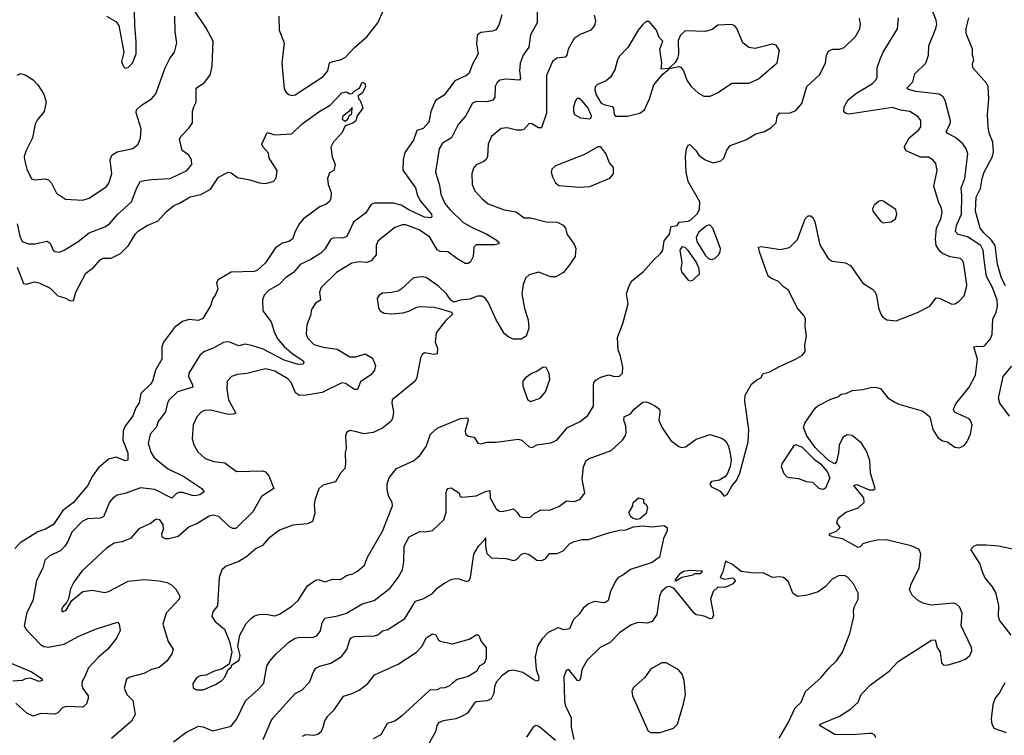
# Model space of a CAD drawing. Extents: x 2057697 to 2160550, y 827490 to 1016834.
# Tile 12 of 256: x 2074870 to 2081181, y 852022 to 856613. Entities that reach past the tile are written whole.
import ezdxf

# ---------------------------------------------------------------- set-up
doc = ezdxf.new("R2010")
doc.units = 0

msp = doc.modelspace()

# ---------------------------------------------------------------- linework, layer by layer
at = {"layer": '0CON20XD'}
for points in [[(2074852.6, 855302.6), (2074869.7, 855225), (2074885, 855191.1), (2074925, 855176.2), (2074966.7, 855175), (2075045, 855191.4), (2075065, 855180), (2075084.6, 855134.6), (2075095, 855125.8), (2075125, 855122.2), (2075155, 855134.5), (2075245, 855190), (2075315, 855245.6), (2075414.6, 855285.4), (2075445, 855304.3), (2075496.9, 855363.1), (2075587.1, 855445), (2075619.6, 855535), (2075645, 855577.1), (2075715, 855588.2), (2075835, 855593.8), (2075942, 855645), (2075972.5, 855685), (2075970.8, 855715), (2075953.2, 855743.2), (2075912, 855775), (2075894.2, 855845.8), (2075904.2, 855865.8), (2075955, 855918.8), (2075977.6, 855952.4), (2075977.1, 856025), (2075986.5, 856053.5), (2076000, 856085), (2076001.4, 856175), (2076055, 856210), (2076087.8, 856255), (2076095.5, 856275), (2076102.5, 856315), (2076110.4, 856475), (2076063.4, 856563.4), (2075987.5, 856675)], [(2074852.7, 856257.3), (2074875, 856267.4), (2074905, 856259.8), (2074957, 856227), (2074986, 856195), (2075024, 856135), (2075038.8, 856085), (2075026.9, 856025), (2074981.2, 855968.8), (2074967.7, 855942.3), (2074952, 855855), (2074910.8, 855775), (2074899.2, 855735), (2074901.4, 855715), (2074916, 855655), (2074945, 855592.5), (2074965, 855586.7), (2075035, 855592.5), (2075055, 855586.7), (2075074, 855564), (2075105, 855501.2), (2075162.6, 855462.6), (2075274.3, 855455.7), (2075315, 855468.6), (2075425, 855543.1), (2075441.9, 855565), (2075460.5, 855625), (2075448.9, 855715), (2075460.8, 855745), (2075495, 855765.6), (2075595, 855787.5), (2075628, 855815), (2075644.3, 855855.7), (2075647.9, 855912.1), (2075617.1, 856015), (2075617.5, 856035), (2075650, 856065), (2075715.4, 856104.6), (2075742.5, 856137.5), (2075802.7, 856305), (2075832.7, 856365), (2075861.1, 856405), (2075876.9, 856465), (2075865.6, 856535), (2075863.5, 856635)], [(2075425, 856636.2), (2075485, 856601.2), (2075505.8, 856575.8), (2075536.2, 856405), (2075522, 856345), (2075535, 856312.5), (2075545, 856303.3), (2075565, 856306.2), (2075592.9, 856335), (2075615.8, 856395), (2075617, 856473), (2075606.7, 856575), (2075606.4, 856665)], [(2077960, 856645), (2077941.1, 856578.9), (2077921.8, 856548.2), (2077900.3, 856539.7), (2077825, 856530.8), (2077801.2, 856515), (2077798.3, 856458.3), (2077808, 856395), (2077771.2, 856328.8), (2077750.7, 856269.3), (2077733.9, 856256.1), (2077658.5, 856221.5), (2077591.1, 856128.9), (2077535, 856094.4), (2077504.8, 856025), (2077492, 855955), (2077455, 855914.5), (2077415, 855902), (2077395, 855841.2), (2077339.1, 855760.9), (2077328.6, 855715), (2077325, 855647.5), (2077407.9, 855535), (2077420, 855485), (2077439.2, 855449.2), (2077510.4, 855365), (2077511.4, 855348.6), (2077505, 855341.4), (2077465, 855345.4), (2077363.2, 855393.2), (2077315, 855423.9), (2077265, 855436.5), (2077145, 855435.3), (2077123.1, 855426.9), (2077086.9, 855373.1), (2077008.5, 855315), (2076967.4, 855222.6), (2076945, 855214.6), (2076877.4, 855212.6), (2076865, 855205.7), (2076825, 855141.4), (2076799.4, 855115), (2076735, 855073.8), (2076668.3, 855041.7), (2076625, 854991.9), (2076575, 854959.4), (2076535, 854916.9), (2076464.7, 854875.3), (2076437.1, 854845), (2076427, 854817), (2076428.8, 854745), (2076481.1, 854675), (2076502.5, 854605), (2076525, 854564.4), (2076565, 854517.1), (2076613.6, 854475), (2076686.5, 854425), (2076691.4, 854415), (2076686.4, 854403.6), (2076655, 854401.5), (2076565, 854428.9), (2076430.5, 854500.5), (2076355, 854522.6), (2076315, 854531.2), (2076275, 854521.8), (2076215, 854544.6), (2076195, 854547.1), (2076175, 854541.5), (2076106, 854504), (2076055, 854484.4), (2076027.2, 854462.8), (2075953.3, 854345), (2075952.5, 854325), (2075975.5, 854275), (2075978.6, 854255), (2075880.8, 854225), (2075828.6, 854175), (2075817.8, 854155), (2075803.3, 854096.7), (2075757.8, 854035), (2075743.8, 853996.2), (2075705.6, 853955)], [(2078553.2, 856643.2), (2078560.6, 856605), (2078554.2, 856575), (2078531.2, 856545), (2078461.9, 856518.1), (2078425, 856492.5), (2078386.2, 856423.8), (2078376.7, 856385), (2078366.4, 856373.6), (2078313.3, 856366.7), (2078285.7, 856345), (2078247.5, 856255), (2078247, 856107), (2078246.1, 856013.9), (2078215, 855920), (2078195, 855918.8), (2078152.5, 855945), (2078135, 855948), (2078100.6, 855909.4), (2078086.4, 855903.6), (2078055, 855904.6), (2077995, 855920), (2077955.4, 855914.6), (2077895, 855863.8), (2077872.5, 855815), (2077867.8, 855735), (2077861.1, 855718.9), (2077845, 855703.1), (2077795, 855682), (2077778.3, 855661.7), (2077767.1, 855625), (2077770, 855555), (2077788, 855515), (2077833.6, 855463.6), (2077872, 855432), (2077975, 855393.1), (2078051.1, 855381.1), (2078103, 855343), (2078145, 855341.4), (2078245, 855317.5), (2078314.4, 855314.4), (2078353.8, 855295), (2078368, 855275), (2078378.8, 855235), (2078424.2, 855174.2), (2078434, 855145), (2078430, 855095), (2078387.1, 855032.9), (2078355, 854991.2), (2078305.6, 854964.4), (2078275, 854964.4), (2078195, 854994), (2078135, 854975.8), (2078112, 854955), (2078097.1, 854915), (2078088.9, 854855), (2078105, 854760), (2078128.6, 854688.6), (2078133.8, 854635), (2078117.3, 854582.7), (2078085, 854564.2), (2078034.3, 854564.3), (2078005.8, 854575.8), (2077975, 854599.2), (2077922.2, 854692.2), (2077875, 854796.9), (2077855, 854825.6), (2077835, 854838.6), (2077805, 854840.6), (2077755, 854819.4), (2077695, 854814.2), (2077652, 854802), (2077633.3, 854815), (2077606.2, 854855), (2077554.3, 854904.3), (2077475, 854958.6), (2077445, 854963.1), (2077395, 854957.5), (2077315.4, 854884.6), (2077295, 854872.2), (2077252.2, 854862.2), (2077195, 854859.2), (2077173.3, 854845), (2077161.2, 854825), (2077168.8, 854765), (2077181.2, 854745), (2077205, 854730.8), (2077255, 854725.6), (2077325, 854732.5), (2077365, 854742.5), (2077415, 854769.5), (2077435, 854773.5), (2077525, 854769.2), (2077561.2, 854761.2), (2077637.7, 854737.7), (2077643.3, 854725), (2077598.3, 854681.7), (2077539.2, 854605), (2077533.1, 854545), (2077547.5, 854505), (2077545, 854470), (2077525, 854465.8), (2077465, 854475.7), (2077448.8, 854465), (2077439.2, 854445), (2077415, 854317.5), (2077404.3, 854295), (2077256.9, 854175), (2077254.5, 854155), (2077266.5, 854095), (2077258.5, 854055), (2077248.1, 854035), (2077195, 853991.8), (2077135, 853965.4), (2077075, 853956.5), (2077029.3, 853969.3), (2076985, 853977.8), (2076964.4, 853965), (2076958.7, 853941.3), (2076962.5, 853865), (2076956.2, 853835), (2076958.8, 853765), (2076953.3, 853735), (2076926.4, 853703.6), (2076895, 853648.8), (2076812.2, 853627.8), (2076786.5, 853603.5), (2076763.4, 853536.6), (2076757.9, 853502.1), (2076760.8, 853445), (2076745.6, 853394.4), (2076715, 853378.6), (2076620, 853370), (2076535, 853339.2), (2076464.2, 853285), (2076425, 853239.2), (2076385, 853220), (2076325, 853168.6), (2076275, 853138.1), (2076192.3, 853107.7), (2076166, 853084), (2076148, 853035), (2076137.6, 852852.4), (2076107.5, 852815), (2076100.8, 852785), (2076122.9, 852752.9), (2076182.8, 852702.8), (2076214.5, 852624.5), (2076229.2, 852555), (2076211.7, 852478.3), (2076163, 852447), (2076117, 852433), (2076065, 852408), (2076025.9, 852404.1), (2076005, 852393.3), (2075978.8, 852355), (2075982.5, 852325), (2076003.9, 852313.9)], [(2078187.5, 856665), (2078186.7, 856593.3), (2078143.6, 856516.4), (2078132.4, 856437.6), (2078097.5, 856385), (2078077.1, 856335), (2078073.3, 856285), (2078080.8, 856235), (2078074.3, 856224.3), (2077985, 856231.5), (2077946.7, 856225), (2077930.2, 856209.8), (2077918.2, 856185), (2077914.5, 856115.5), (2077903.5, 856096.5), (2077865, 856086.2), (2077795, 856088.5), (2077772.2, 856077.8), (2077727.8, 855995), (2077679.8, 855940.2), (2077636.9, 855855), (2077579.7, 855820.3), (2077559.6, 855785), (2077535.6, 855635), (2077561.1, 855551.1), (2077568.8, 855495), (2077595, 855434.4), (2077626.4, 855395), (2077710, 855315), (2077765, 855282.5), (2077865, 855237.9), (2077925, 855201.1), (2077940.6, 855185), (2077940, 855175), (2077915, 855168.7), (2077795, 855167.9), (2077780.6, 855155), (2077776, 855095), (2077759.7, 855060.3), (2077745, 855050), (2077725, 855048.9), (2077671, 855081), (2077615, 855124.4), (2077565, 855126.2), (2077546.5, 855136.5), (2077497.7, 855217.7), (2077430.6, 855265), (2077345, 855297.1), (2077323.3, 855296.7), (2077275, 855280), (2077165, 855192.9), (2077153.8, 855165), (2077153.8, 855105), (2077123.1, 855066.9), (2077095.3, 855054.7), (2077045, 855060.4), (2076998.2, 855051.8), (2076899.5, 854990.5), (2076802.9, 854895), (2076790.6, 854865), (2076797.1, 854815), (2076765.4, 854794.6), (2076741.1, 854755), (2076734.5, 854715), (2076711.1, 854655), (2076705.6, 854595), (2076715, 854572.5), (2076755, 854530), (2076815, 854513.3), (2076905, 854498.6), (2076985, 854450.6), (2077025, 854451.4), (2077085, 854470), (2077130.9, 854440.9), (2077150, 854395), (2077143.1, 854365), (2077121.1, 854335), (2077055, 854289.5), (2077035, 854240), (2077015, 854240), (2076958.5, 854278.5), (2076935, 854283.8), (2076807.5, 854222.5), (2076705, 854203.9), (2076662.7, 854202.7), (2076638.6, 854218.6), (2076610.5, 854285), (2076589.3, 854309.3), (2076505, 854358.5), (2076445, 854374.4), (2076325, 854344.3), (2076265, 854338.1), (2076226.6, 854323.4), (2076199.2, 854295), (2076198.1, 854245)], [(2076531.4, 856635), (2076532.2, 856545), (2076563.9, 856463.9), (2076550.6, 856335), (2076565, 856170), (2076580, 856145), (2076595, 856133.3), (2076615, 856126.2), (2076635, 856131.4), (2076815, 856248.1), (2076845.2, 856284.8), (2076855, 856336), (2076874.5, 856345.5), (2076925.3, 856354.7), (2076957.4, 856372.6), (2077015.8, 856434.2), (2077095, 856503.8), (2077165, 856592.5), (2077200.9, 856675)], [(2080675, 854091.2), (2080703.3, 854065), (2080722.9, 853985), (2080755, 853934), (2080785, 853910.8), (2080816.7, 853905), (2080865, 853870), (2080895, 853866.2), (2080925.6, 853884.4), (2080943.4, 853906.6), (2080965.6, 853955), (2080974.3, 854014.3), (2080965, 854041.2), (2080955, 854052), (2080862.5, 854095), (2080856.2, 854115), (2080871.1, 854148.9), (2080957.1, 854255), (2080996.4, 854333.6), (2081008.9, 854435), (2080985.9, 854514.1), (2081005, 854519.4), (2081042.9, 854517.1), (2081056.6, 854523.4), (2081092.5, 854565), (2081102.5, 854595), (2081107.1, 854695), (2081128.5, 854735), (2081136.8, 854775), (2081136, 854815), (2081106.5, 854895), (2081067, 854965), (2081052.8, 855072.8), (2081045.2, 855135), (2081031.1, 855165), (2080945, 855221.2), (2080885, 855235.4), (2080868.9, 855255), (2080875, 855292), (2080907.5, 855365), (2080909.5, 855485), (2080903.8, 855535), (2080927.9, 855595), (2080947.3, 855755), (2080937.5, 855785), (2080915, 855817.8), (2080867.7, 855857.8), (2080815.7, 855885), (2080808.1, 855895), (2080834.4, 855945), (2080836.9, 855965), (2080802.9, 856095), (2080788.9, 856118.9), (2080764, 856135), (2080615, 856153.3), (2080567.5, 856165), (2080556.2, 856175), (2080595.7, 856215), (2080608.6, 856265), (2080677.8, 856335), (2080694.5, 856385), (2080697.3, 856445), (2080743, 856557), (2080748.5, 856585), (2080745, 856610), (2080719.5, 856675)], [(2075855, 851980), (2075935, 852041.1), (2076015, 852080.6), (2076045, 852076.2), (2076105, 852050.8), (2076225, 852081.4), (2076261.1, 852128.9), (2076316.2, 852243.8), (2076401.2, 852318.8), (2076435, 852358), (2076454.2, 852465), (2076472.1, 852497.9), (2076513.8, 852546.2), (2076595, 852619.6), (2076635, 852644.6), (2076665, 852651.9), (2076745, 852650), (2076775, 852660.8), (2076797.8, 852692.2), (2076809.5, 852745), (2076825, 852774.2), (2076909.1, 852789.1), (2076965, 852806.5), (2077065, 852866.5), (2077142.7, 852887.3), (2077243.7, 852966.3), (2077295.8, 853035), (2077322.5, 853085), (2077331.9, 853135), (2077333.5, 853235), (2077366.2, 853295), (2077435, 853330), (2077465, 853328), (2077515, 853336.2), (2077587.5, 853405), (2077604.4, 853455), (2077604.3, 853575.7), (2077606.7, 853595), (2077615, 853606), (2077635, 853609.2), (2077669.7, 853589.7), (2077686.2, 853575), (2077694, 853554), (2077705, 853550), (2077795, 853558.1), (2077855, 853586.7), (2077883.9, 853593.9), (2077885.8, 853545), (2077925, 853474.3), (2077945, 853461.4), (2077965, 853458.6), (2078035, 853476.2), (2078060.5, 853450.4), (2078072.5, 853427.5), (2078095, 853418.8), (2078145, 853422.9), (2078171.5, 853448.5), (2078211.7, 853468.3), (2078265, 853467.8), (2078325, 853490), (2078375, 853526), (2078425, 853521.9), (2078460, 853535), (2078493.3, 853575), (2078474.3, 853665), (2078484, 853745), (2078500, 853785), (2078515, 853797.1), (2078660.7, 853849.3), (2078733.5, 853915), (2078753.5, 853945), (2078757.9, 853965), (2078755.5, 854005), (2078741.8, 854045), (2078745.4, 854064.6), (2078785, 854085.6), (2078807.8, 854115), (2078865, 854160), (2078885, 854161.7), (2078905, 854155.2), (2078945.4, 854135), (2078970, 854115), (2078973.5, 854095), (2078965.7, 854045), (2078989.1, 853995), (2079043.8, 853913.8), (2079094.5, 853874.5), (2079115, 853868.6), (2079137.6, 853872.4), (2079205, 853923.1), (2079295, 853951.9), (2079375, 853926), (2079398.3, 853908.3), (2079414, 853875), (2079425, 853830), (2079430.8, 853785), (2079425, 853747.5), (2079405, 853697.5), (2079389.5, 853680.4), (2079355, 853660), (2079305, 853650), (2079293.3, 853635), (2079305, 853616.7), (2079358.8, 853588.8), (2079385, 853557.5), (2079405, 853566.7), (2079436, 853625), (2079465, 853656.7), (2079485.7, 853705), (2079540, 853905), (2079544.3, 853985), (2079518.9, 854165), (2079519.2, 854205), (2079561.2, 854275), (2079595, 854303.8), (2079620, 854315), (2079635.8, 854344.2), (2079675, 854351.2), (2079735, 854386), (2079843.3, 854435), (2079888.3, 854461.7), (2079905.8, 854485), (2079902, 854525), (2079913.3, 854585), (2079904.4, 854645), (2079906, 854696), (2079896.6, 854716.6), (2079853.1, 854765), (2079798.3, 854878.3), (2079765, 854898.8), (2079733.1, 854933.1), (2079684.3, 854954.3), (2079667.7, 854967.7), (2079611.1, 855125), (2079606.4, 855153.6), (2079625, 855158.6), (2079745, 855140), (2079805, 855150.8), (2079856.4, 855203.6), (2079904.5, 855335), (2079925, 855354.2), (2079940, 855355), (2079953.8, 855345), (2079966.4, 855316.4), (2079999.8, 855169.8), (2080052.1, 855082.1), (2080077.5, 855065), (2080162.6, 855052.6), (2080195.4, 855035.4), (2080275, 854924), (2080335.5, 854885.5), (2080354.2, 854865), (2080363, 854843), (2080374, 854765), (2080388.8, 854725), (2080403.3, 854705), (2080427.9, 854687.9), (2080487.6, 854682.4), (2080625, 854735.6), (2080703.7, 854776.3), (2080745, 854829.2), (2080765, 854827.5), (2080845, 854788.6), (2080865, 854790), (2080890, 854805), (2080925, 854841.2), (2080939.5, 854895), (2080941.5, 854915), (2080922.2, 855045), (2080915, 855066), (2080900.3, 855080.3), (2080835, 855092.1), (2080785, 855113.6), (2080768.1, 855128.1), (2080744.2, 855164.2), (2080739.7, 855205), (2080745.7, 855275), (2080774, 855335), (2080783.8, 855375), (2080779.6, 855405), (2080760.5, 855445), (2080730, 855545), (2080751.5, 855645), (2080741.5, 855691.5), (2080723.4, 855713.4), (2080695, 855730.6), (2080645, 855731.4), (2080552.3, 855772.3), (2080538.8, 855795), (2080570.5, 855855), (2080631.9, 855905), (2080645.5, 855925), (2080646.4, 855966.4), (2080629.8, 855989.8), (2080575, 856024.5), (2080515, 856033.4), (2080465, 856050.3), (2080187.3, 856007.3), (2080165, 856012), (2080153.1, 856023.1), (2080155, 856053.3), (2080180.1, 856099.9), (2080235, 856143.8), (2080335, 856201.9), (2080358.6, 856225), (2080365.8, 856245), (2080365.5, 856305), (2080385, 856360), (2080405.8, 856405), (2080496.8, 856555), (2080502.5, 856625)], [(2076003.9, 852313.9), (2076045, 852314), (2076125, 852348.8), (2076165, 852374.3), (2076184, 852395), (2076206.4, 852443.6), (2076225, 852460), (2076230, 852475), (2076277.1, 852505), (2076281.9, 852535), (2076268.9, 852595), (2076280.5, 852665), (2076321, 852738.9), (2076355, 852774.5), (2076375, 852789.5), (2076405, 852797.9), (2076445, 852799.6), (2076505, 852789.4), (2076535, 852800), (2076615, 852851.5), (2076655, 852886.9), (2076715, 852981.1), (2076765, 853017.3), (2076785, 853021.5), (2076825, 853006.5), (2076875, 853023.1), (2076925, 853021.2), (2076965, 853048.6), (2077005, 853058.6), (2077035, 853074.4), (2077079.4, 853115), (2077099.4, 853165), (2077195, 853331.4), (2077259.5, 853495), (2077256.9, 853515), (2077235.6, 853555), (2077224.4, 853595), (2077225.8, 853635), (2077237.5, 853675), (2077285.9, 853734.1), (2077395, 853784), (2077435, 853817.5), (2077474.2, 853875), (2077502.5, 853955), (2077546.6, 853993.4), (2077695.6, 854054.4), (2077735, 854060), (2077743.3, 854055), (2077744.2, 854045), (2077724.4, 853975), (2077727, 853957), (2077745, 853942), (2077782.5, 853935), (2077806.1, 853896.1), (2077825, 853892), (2077867.1, 853902.9), (2077925, 853902.9), (2078065, 853921.9), (2078088.8, 853915), (2078135, 853874), (2078155, 853868), (2078185, 853886.2), (2078275, 853897.8), (2078312, 853915), (2078382, 853998), (2078463.3, 854035), (2078510.8, 854075), (2078547.1, 854135), (2078546.9, 854265), (2078550.6, 854285), (2078565, 854302.5), (2078595, 854319.4), (2078645, 854334), (2078685, 854324.2), (2078714.1, 854325.9), (2078734, 854345), (2078736, 854385), (2078722, 854455), (2078705.8, 854495), (2078701.4, 854575), (2078736.4, 854663.6), (2078769.1, 854790.9), (2078758.6, 854855), (2078776.2, 854905), (2078792.7, 854937.2), (2078867.1, 854995), (2078930.7, 855069.3), (2078980, 855115), (2078992.5, 855135), (2079000, 855195), (2079035, 855237.5), (2079045, 855287.5), (2079085, 855292.5), (2079096.2, 855313.8), (2079155, 855321.5), (2079170.9, 855329.1), (2079212.8, 855367.2), (2079227.5, 855395), (2079230, 855445), (2079155.6, 855575), (2079141.1, 855635), (2079137.9, 855735), (2079144.5, 855785), (2079155, 855807.5), (2079165, 855813.3), (2079203.8, 855775), (2079223.8, 855745), (2079263.2, 855713.2), (2079315, 855695.7), (2079365, 855708), (2079383.8, 855725), (2079403.2, 855776.8), (2079425, 855806.2), (2079525, 855842), (2079588.3, 855881.7), (2079645, 855896), (2079685, 855920), (2079718.3, 855951.7), (2079726.2, 855995), (2079742.5, 856015), (2079805, 856014.2), (2079845, 856031.2), (2079882.5, 856075), (2079915.7, 856185), (2079997.9, 856262.1), (2080036, 856336), (2080041.4, 856385), (2080057.4, 856412.6), (2080082.5, 856425), (2080125, 856423.1), (2080155.8, 856435), (2080226.7, 856505), (2080255.6, 856555), (2080260, 856585), (2080253.6, 856623.6)], [(2078765, 855994.3), (2078845, 856014), (2078873.8, 856035), (2078906, 856105), (2078933.6, 856196.4), (2078993.8, 856266.2), (2079030, 856295), (2079030, 856300), (2078982.5, 856295), (2078986.2, 856335), (2078973.8, 856425), (2078992.5, 856475), (2078969.3, 856499.3), (2078952.5, 856545), (2078905, 856602.5), (2078885, 856602.5), (2078865, 856583.3), (2078834.2, 856545), (2078768, 856435), (2078715, 856378.8), (2078700.8, 856355), (2078685, 856292.5), (2078656.2, 856245), (2078628.7, 856221.3), (2078573, 856197), (2078558.1, 856181.9), (2078556.5, 856163.5), (2078565, 856130.8), (2078595, 856080.8), (2078615, 856069.2), (2078666.9, 856056.9), (2078676, 856045), (2078681.2, 856005), (2078692.5, 855995), (2078765, 855994.3)], [(2079295, 856122.5), (2079343.3, 856145), (2079434.3, 856205.7), (2079545, 856207.1), (2079605.5, 856234.5), (2079724.2, 856335.8), (2079740, 856415), (2079718.8, 856448.8), (2079695, 856456), (2079585, 856429.5), (2079543.8, 856435), (2079505, 856464), (2079467.6, 856557.6), (2079454.5, 856574.5), (2079435, 856583.3), (2079345, 856578.9), (2079309.1, 856550.9), (2079265, 856536.5), (2079135, 856540.8), (2079106.2, 856515), (2079090.7, 856479.3), (2079092.9, 856395), (2079085.4, 856364.6), (2079070.6, 856339.4), (2079030, 856300), (2079095, 856312.5), (2079108.1, 856308.1), (2079125.8, 856285), (2079146.2, 856225), (2079175, 856183.8), (2079221.3, 856141.3), (2079255, 856122.5), (2079295, 856122.5)], [(2081189.3, 854905), (2081163.7, 854955), (2081136.9, 855045), (2081122.6, 855165), (2081099.3, 855199.3), (2081049.1, 855245), (2081026.5, 855275), (2080996.3, 855385), (2081000.4, 855475), (2081028.9, 855531.1), (2081038.4, 855595), (2081051.2, 855635), (2081106.6, 855735), (2081112.8, 855765), (2081108.2, 855828.2), (2081084.4, 855885), (2081077.5, 855925), (2081072.9, 856005), (2081077.5, 856055), (2081082.5, 856105), (2081078.6, 856185), (2081067.5, 856205), (2080980, 856305), (2080977, 856333), (2080986.2, 856355), (2080978, 856385), (2080978, 856425), (2080936.7, 856525), (2080936.4, 856556.4), (2080954, 856625)], [(2074852.9, 855025), (2074895, 854920), (2074915, 854917.1), (2074961.3, 854931.3), (2074995, 854925.5), (2075065, 854891.9), (2075115, 854842.5), (2075159.7, 854829.7), (2075195, 854808.8), (2075215, 854811.2), (2075229.2, 854865), (2075293.4, 854986.6), (2075344.5, 855025.5), (2075386.3, 855073.7), (2075405, 855084.3), (2075455, 855082.9), (2075515, 855112.7), (2075567.5, 855165), (2075611.5, 855238.5), (2075630.9, 855259.1), (2075686.8, 855293.2), (2075757.4, 855322.6), (2075808.9, 855381.1), (2075858.7, 855421.3), (2075895, 855435.4), (2075962.2, 855477.8), (2076031.2, 855491.2), (2076093.6, 855526.4), (2076145, 855604), (2076205, 855636), (2076225, 855631.2), (2076265, 855600), (2076345, 855585.8), (2076405.8, 855565.8), (2076445, 855562), (2076495, 855576.2), (2076513.9, 855596.1), (2076520, 855645), (2076468.8, 855725), (2076465, 855757.5), (2076430, 855795), (2076422.5, 855815), (2076455, 855890), (2076505, 855874), (2076615, 855880.8), (2076680, 855945), (2076793.7, 856026.3), (2076860, 856065), (2076935, 856144), (2076965, 856150), (2076985, 856137.5), (2077000.7, 856139.3), (2077020, 856160), (2077047.5, 856175), (2077065, 856212.5), (2077082.5, 856205), (2077086.4, 856183.6), (2077067.5, 856145), (2077040, 856125), (2077042.5, 856105), (2077052.5, 856095), (2077065, 856060), (2077070, 856045), (2077033.3, 855996.7), (2077023.8, 855965), (2077005, 855950), (2076955, 855932.5), (2076935.4, 855884.6), (2076880.6, 855829.4), (2076863.6, 855796.4), (2076873.2, 855733.2), (2076891.2, 855685), (2076882.5, 855645), (2076855, 855630), (2076842.5, 855595), (2076847.5, 855555), (2076866.7, 855505), (2076863.3, 855465), (2076853.3, 855445), (2076832.7, 855427.3), (2076795.8, 855414.2), (2076688.2, 855335), (2076664.2, 855305.8), (2076635.6, 855255), (2076618, 855205), (2076595, 855190.6), (2076555, 855178.9), (2076509.9, 855150.1), (2076445, 855054.3), (2076395, 855005.7), (2076372.5, 854997.5), (2076226.2, 854993.8), (2076141.2, 854945), (2076132, 854925), (2076138.8, 854885), (2076122.5, 854845), (2076107.5, 854825), (2076093, 854777), (2076044.1, 854695.9), (2076016.6, 854683.4), (2075955, 854689.2), (2075913, 854677), (2075861.5, 854638.5), (2075791.5, 854545), (2075781.8, 854515), (2075780, 854435), (2075740.5, 854365), (2075720, 854295), (2075707.8, 854275), (2075647.1, 854215), (2075634.6, 854155), (2075615, 854124.3), (2075595, 854072.9), (2075546.7, 854005), (2075533.8, 853976.2), (2075531.2, 853915), (2075563.5, 853835), (2075563.3, 853786.7), (2075545, 853784.2), (2075487.6, 853807.6), (2075438.8, 853795), (2075373.6, 853736.4), (2075335.3, 853684.7), (2075305, 853622.9), (2075254.7, 853565.4), (2075214.4, 853515), (2075145.8, 853464.2), (2075086.7, 853375), (2075034.6, 853345.4), (2074985, 853327.3), (2074872.8, 853257.2), (2074838.9, 853221.1)], [(2078525, 855978), (2078533.8, 855985), (2078534.2, 855995.8), (2078514.1, 856045), (2078475, 856092.9), (2078455, 856107.3), (2078443.1, 856106.9), (2078433.1, 856095), (2078419.2, 856055), (2078419.2, 856025), (2078426.2, 856005), (2078465, 855984.3), (2078525, 855978)], [(2076955, 855962.5), (2076972.5, 855975), (2076982.5, 855997.5), (2076998.3, 856011.7), (2077000, 856050), (2076978.3, 856021.7), (2076940, 855995), (2076937.5, 855975), (2076955, 855962.5)], [(2078455, 855538.6), (2078525, 855544.2), (2078653.6, 855596.4), (2078676.2, 855623.8), (2078676, 855665), (2078651.2, 855695), (2078626.2, 855755), (2078595, 855796.7), (2078575, 855796.7), (2078490.9, 855749.1), (2078304.6, 855675.4), (2078280, 855655), (2078277.1, 855635), (2078284.3, 855605), (2078305, 855566.2), (2078325, 855549.2), (2078455, 855538.6)], [(2080405, 855310), (2080435, 855313.3), (2080455, 855317.5), (2080483.6, 855336.4), (2080493.3, 855365), (2080486.2, 855395), (2080405, 855450), (2080395, 855453.3), (2080375, 855446.7), (2080346.4, 855423.6), (2080337, 855403), (2080337.5, 855385), (2080389.5, 855319.5), (2080405, 855310)], [(2079305, 855074.2), (2079325, 855081.2), (2079349.2, 855105), (2079360.8, 855125), (2079362.5, 855145), (2079312.5, 855275), (2079296.7, 855295), (2079285, 855295.8), (2079265, 855287.1), (2079220.9, 855249.1), (2079205.7, 855215), (2079211.1, 855191.1), (2079263.3, 855103.3), (2079285, 855080.8), (2079305, 855074.2)], [(2079165, 854937.5), (2079185, 854942.5), (2079228, 854982), (2079225.6, 855015), (2079205, 855060), (2079155, 855132), (2079135, 855150.8), (2079115, 855156.2), (2079101.2, 855135), (2079113.8, 855055), (2079108, 855015), (2079112, 854995), (2079155, 854942.5), (2079165, 854937.5)], [(2078145, 854164.2), (2078206.7, 854185), (2078240, 854225), (2078268.8, 854305), (2078263.9, 854343.9), (2078245, 854382.5), (2078225, 854383.8), (2078184.4, 854355.6), (2078155, 854345.6), (2078111.4, 854315), (2078095.6, 854295), (2078094.4, 854265), (2078125, 854176.7), (2078145, 854164.2)], [(2081215, 854069.2), (2081152.2, 854152.2), (2081144.4, 854185), (2081174.4, 854325), (2081230.4, 854389.6)], [(2076198.1, 854245), (2076207.8, 854175), (2076255, 854090), (2076238.1, 854081.9), (2076205, 854080.9), (2076095, 854107.9), (2076055, 854105.6), (2076035, 854098), (2076006, 854065), (2075982.5, 854015), (2075976, 853925), (2075986, 853885), (2076011.7, 853841.7), (2076057.9, 853797.9), (2076115, 853778.6), (2076185, 853770), (2076260, 853715), (2076425, 853720), (2076445, 853712.5), (2076467.4, 853687.4), (2076498, 853605), (2076418.6, 853555), (2076364.6, 853455.4), (2076255, 853350), (2076235, 853348.6), (2076215, 853360), (2076145.4, 853425.4), (2076110, 853435), (2076085, 853428.9), (2076005, 853378.6), (2075955, 853359.4), (2075885, 853298.5), (2075825, 853282.9), (2075805, 853282.5), (2075783.1, 853293.1), (2075780.8, 853315), (2075790.6, 853345), (2075790, 853375), (2075768.8, 853405), (2075745, 853410), (2075708.3, 853381.7), (2075633.2, 853346.8), (2075580, 853285), (2075525, 853264.4), (2075475, 853254.5), (2075425, 853222.9), (2075268.6, 853075), (2075215.8, 853005), (2075195, 852962.5), (2075182, 852898), (2075172.5, 852877.5), (2075143.8, 852845), (2075137.5, 852825), (2075145, 852813.8), (2075167.5, 852825), (2075203.6, 852886.4), (2075275, 852946), (2075335, 852953.1), (2075415, 852939.4), (2075438.8, 852945), (2075565, 853011.9), (2075667.6, 853022.4), (2075764.4, 853014.5), (2075815, 853003.1), (2075845, 852985.7), (2075869.5, 852959.6), (2075895.8, 852915), (2075890.8, 852895), (2075809.4, 852805), (2075786.7, 852735), (2075821.4, 852625), (2075852.9, 852575), (2075845.6, 852545), (2075812.2, 852497.8), (2075762.7, 852457.3), (2075715, 852444.6), (2075665, 852419.5), (2075575, 852396), (2075555, 852383.3), (2075539.2, 852325), (2075555.8, 852285), (2075595.7, 852245), (2075608.9, 852155), (2075586.1, 852113.9), (2075458.2, 852001.8)], [(2080357.3, 852007.3), (2080350, 852025), (2080335, 852034), (2080315, 852034.5), (2080205.3, 852024.7), (2080095, 852026.9), (2079996.7, 852085), (2080002.5, 852095), (2080012.2, 852097.8), (2080125, 852144.2), (2080195, 852190), (2080243.8, 852235), (2080263.3, 852285), (2080323.2, 852346.8), (2080442.5, 852435), (2080501.2, 852495), (2080715, 852633.8), (2080737.5, 852635), (2080750, 852585), (2080770, 852555), (2080778.3, 852488.3), (2080790, 852475), (2080815, 852473.3), (2080894.1, 852495.9), (2080935, 852514), (2080961.2, 852535), (2080973.8, 852565), (2080972, 852585), (2080903.8, 852725), (2080911.9, 852805), (2080895, 852846), (2080875, 852864.3), (2080855, 852869.4), (2080713.5, 852856.5), (2080665, 852868.9), (2080632, 852885), (2080590.5, 852920.5), (2080572.9, 852955), (2080583.6, 852995), (2080636.1, 853095), (2080646.7, 853185), (2080634.5, 853214.5), (2080585, 853238.6), (2080425, 853276.7), (2080365.5, 853274.5), (2080308.8, 853261.2), (2080275, 853250), (2080257.9, 853232.1), (2080245, 853228), (2080145, 853282), (2080080, 853295), (2080060, 853305), (2080060, 853315), (2080105, 853332), (2080130, 853355), (2080108.8, 853385), (2080116.7, 853415), (2080165.8, 853454.2), (2080245, 853482), (2080284, 853515), (2080280, 853545), (2080216.7, 853625), (2080235, 853631.4), (2080315, 853598.2), (2080342, 853598), (2080353.3, 853605), (2080323.6, 853703.6), (2080318.5, 853785), (2080297.9, 853845), (2080265, 853895.7), (2080205, 853945.5), (2080175, 853950.6), (2080147.5, 853935), (2080122, 853885), (2080118.8, 853835), (2080105, 853780), (2080095, 853763.3), (2080055, 853785.6), (2079968.3, 853868.3), (2079915, 853943.3), (2079893.5, 853996.5), (2079902.5, 854025), (2079968.3, 854121.7), (2079985, 854136), (2080070.2, 854179.8), (2080115, 854194.2), (2080135, 854212), (2080165, 854214.4), (2080205, 854235.3), (2080275, 854240.5), (2080325, 854253.9), (2080355.5, 854255.5), (2080386.8, 854246.8), (2080435, 854187.5), (2080478.8, 854158.8), (2080505.9, 854145.9), (2080655, 854103.3), (2080675, 854091.2)], [(2075705.6, 853955), (2075693.7, 853893.7), (2075712.7, 853835), (2075731.9, 853805), (2075816.9, 853735), (2075921.8, 853681.8), (2076037.5, 853605), (2076052, 853585), (2076025, 853565.5), (2075995, 853559.1), (2075975, 853560), (2075915, 853579.3), (2075890.2, 853579.8), (2075875, 853573.3), (2075845, 853544.5), (2075735, 853600.3), (2075645, 853611.1), (2075545.4, 853574.6), (2075495, 853563.1), (2075466.3, 853543.7), (2075445, 853518), (2075406.9, 853423.1), (2075383.8, 853416.2), (2075305, 853410.4), (2075269.4, 853395), (2075204.6, 853325), (2075178.7, 853265), (2075158.8, 853235), (2075133, 853207), (2075058, 853172), (2075030.6, 853145), (2075018.1, 853095), (2074977.1, 853015), (2074954.6, 852885.4), (2074915, 852811.2), (2074897.8, 852725), (2074911.4, 852701.4), (2075004, 852604), (2075025, 852591.5), (2075055, 852587.3), (2075155, 852607.5), (2075243.6, 852656.4), (2075355, 852703.6), (2075497.3, 852747.3), (2075506.2, 852735), (2075513.8, 852695), (2075490, 852645), (2075434.2, 852575), (2075375.5, 852524.6), (2075310, 852455), (2075284.2, 852395), (2075270.7, 852369.3), (2075267.8, 852345), (2075275, 852322), (2075307.5, 852275), (2075307.7, 852257.7), (2075298.8, 852225), (2075275, 852204), (2075165, 852206.7), (2075145, 852198.6), (2075115, 852167.5), (2075095, 852158.6), (2075005, 852162), (2074955, 852146), (2074915, 852164.3), (2074845, 852229.1)], [(2080015, 853598.8), (2079995, 853606.2), (2079954, 853644), (2079915, 853648.8), (2079865, 853668.8), (2079805, 853673.3), (2079789.3, 853679.3), (2079769.3, 853699.3), (2079753.3, 853745), (2079756.7, 853765), (2079835.9, 853884.1), (2079845, 853888), (2079885, 853871.2), (2079963, 853793), (2080003.6, 853765), (2080045.8, 853715), (2080063.8, 853675), (2080035, 853607.5), (2080025, 853601.2), (2080015, 853598.8)], [(2078825, 853407.7), (2078802.8, 853412.8), (2078786.7, 853425), (2078777.5, 853445), (2078777.5, 853455), (2078800, 853495), (2078802.5, 853515), (2078836.4, 853546.4), (2078868.3, 853538.3), (2078867.5, 853515), (2078885, 853503.3), (2078894.1, 853484.1), (2078885.7, 853445), (2078845, 853411.5), (2078825, 853407.7)], [(2076430.8, 851995), (2076481.9, 852115), (2076495.4, 852134.6), (2076635, 852291.2), (2076678.8, 852311.2), (2076727, 852363), (2076754.3, 852435), (2076767.2, 852452.8), (2076794, 852466), (2076865, 852485.4), (2076932.6, 852527.4), (2076967.4, 852572.6), (2076985.7, 852635), (2076995, 852648.1), (2077015, 852656.4), (2077145, 852661.1), (2077165, 852666.9), (2077195, 852693.3), (2077229.1, 852700.9), (2077337.5, 852772.5), (2077407.8, 852882.2), (2077460, 852900), (2077515, 852932.9), (2077545, 852966), (2077595, 853000.8), (2077635, 853022.5), (2077661.2, 853028.8), (2077685, 853027.1), (2077735, 853009.2), (2077750, 853015), (2077759.4, 853035), (2077781.5, 853185), (2077810.5, 853235), (2077851.7, 853278.3), (2077855, 853290), (2077856.6, 853233.4), (2077865, 853189.2), (2077895, 853161.1), (2077985, 853156.9), (2078035, 853144.2), (2078055, 853150), (2078085.7, 853184.3), (2078105, 853190.8), (2078135, 853182), (2078185, 853146), (2078215, 853143.1), (2078239.2, 853155), (2078265, 853188), (2078315, 853188.8), (2078353.9, 853206.1), (2078395, 853251.2), (2078425, 853265.7), (2078475, 853278.8), (2078515, 853278), (2078645, 853321.5), (2078715, 853338.5), (2078755, 853341.2), (2078805, 853358.9), (2078865, 853365.9), (2078920.9, 853359.1), (2078998.7, 853368.7), (2079020, 853355), (2079020, 853335), (2078996.2, 853285), (2078970, 853165), (2078925, 853131.5), (2078785, 853086.1), (2078735, 853050.4), (2078705.9, 853034.1), (2078688.3, 853011.7), (2078657.3, 852945), (2078642.1, 852887.9), (2078632.2, 852877.8), (2078615, 852873.3), (2078555, 852880.4), (2078515, 852865.4), (2078482.3, 852837.7), (2078455, 852799.4), (2078420, 852765), (2078395, 852705.7), (2078355, 852698.6), (2078325, 852711.4), (2078315, 852710), (2078257, 852683), (2078219.5, 852640.4), (2078188.9, 852595), (2078174.4, 852525), (2078181.2, 852445), (2078197.9, 852395), (2078195, 852374), (2078185, 852369.4), (2078165, 852377.3), (2078095, 852425.4), (2078035, 852440.5), (2078005, 852436.4), (2077960, 852405), (2077926.2, 852365), (2077914, 852335), (2077909.3, 852290.7), (2077892.6, 852257.4), (2077866.6, 852243.4), (2077795, 852237.8), (2077780, 852225), (2077740, 852165), (2077705, 852144.4), (2077665, 852128.6), (2077585, 852114.3), (2077555, 852102), (2077544.2, 852085), (2077535.4, 852044.6), (2077488.9, 851961.1)], [(2081225.7, 852665.7), (2081150.9, 852760.9), (2081143.5, 852785), (2081146, 852856), (2081127.6, 852937.6), (2081106.5, 852975), (2081055.8, 853035), (2081041.1, 853071.1), (2081025.4, 853125.4), (2080966.2, 853215), (2080985.8, 853235), (2081005.5, 853244.5), (2081065, 853244.6), (2081145, 853238.4), (2081245, 853216.7)], [(2079737.8, 852005), (2079795, 852102.3), (2079841, 852199), (2079878.7, 852235), (2079907, 852303), (2080007.6, 852392.4), (2080056.4, 852453.6), (2080107.4, 852502.6), (2080145, 852556.7), (2080192, 852675), (2080215.8, 852785), (2080214.2, 852825), (2080220.3, 852849.7), (2080244.5, 852895.5), (2080244.3, 852935), (2080215, 852993.8), (2080177, 853037), (2080157, 853047), (2080117.5, 853045), (2080076.8, 853023.2), (2080035, 852978), (2079987.9, 852942.1), (2079917.9, 852922.1), (2079855, 852913.1), (2079825, 852933.8), (2079797, 853007), (2079766.7, 853035), (2079745, 853039.4), (2079695, 853035.6), (2079635, 853065.8), (2079575, 853062), (2079495, 853073.3), (2079438, 853118), (2079395, 853140), (2079378, 853072), (2079360, 853035), (2079385, 853023.3), (2079441.7, 853031.7), (2079457.5, 853015), (2079440, 852995), (2079411.7, 852978.3), (2079385, 852970), (2079345, 852973.8), (2079314.3, 852945.7), (2079298, 852895), (2079317.5, 852795), (2079307.7, 852772.3), (2079295, 852768.8), (2079264.1, 852784.1), (2079235, 852790), (2079205.9, 852795.9), (2079193.8, 852805), (2079065, 852964.2), (2079036.4, 852976.4), (2079015, 852972.5), (2078984, 852945), (2078972, 852915), (2078953.4, 852796.6), (2078925, 852752), (2078895, 852741.4), (2078835, 852746.5), (2078789.1, 852730.9), (2078715, 852678.9), (2078655, 852618.1), (2078590.8, 852585), (2078508.1, 852505), (2078473.8, 852445), (2078465, 852387.5), (2078455, 852371.2), (2078445, 852374.2), (2078395, 852438.6), (2078385, 852444), (2078371.7, 852438.3), (2078356.7, 852395), (2078361.6, 852245), (2078367.1, 852215), (2078405.6, 852135), (2078405.6, 852075), (2078421.4, 851995)], [(2079075, 853013.3), (2079114, 853036), (2079187, 853053), (2079195, 853060), (2079235, 853060), (2079247.5, 853075), (2079165, 853080.8), (2079125, 853074.2), (2079096, 853055), (2079073.3, 853025), (2079070, 853015), (2079075, 853013.3)], [(2076682.5, 852017.5), (2076703.2, 852026.8), (2076755, 852024.4), (2076780.5, 852029.5), (2076805, 852050), (2076815.5, 852074.6), (2076825.4, 852114.6), (2076845, 852146), (2076885, 852186.9), (2076945.5, 852274.6), (2076995, 852287.8), (2077045, 852311.2), (2077101.1, 852355), (2077145, 852411.4), (2077295, 852478.5), (2077414.3, 852555.7), (2077448.8, 852595), (2077475, 852647.5), (2077515, 852674.2), (2077535, 852670), (2077553.5, 852635), (2077565, 852626.7), (2077645, 852608.6), (2077751.7, 852638.3), (2077799.3, 852669.3), (2077813, 852663), (2077827.5, 852625), (2077860, 852585), (2077860, 852515), (2077846.6, 852483.4), (2077814.2, 852465.8), (2077800, 852435), (2077745, 852399.2), (2077675, 852380), (2077645, 852357.1), (2077625, 852340), (2077595, 852327.1), (2077565, 852325.6), (2077545, 852314.6), (2077498.9, 852311.1), (2077317.1, 852145), (2077275, 852114.2), (2077225, 852098.8), (2077184.5, 852025.4), (2077135, 851999.5)], [(2074779.5, 852499.6), (2074945, 852429.1), (2075014, 852385), (2075013.8, 852375), (2074995, 852368.1), (2074938, 852388), (2074906.7, 852385), (2074885, 852374.5), (2074825, 852369.2)], [(2078915, 852040), (2078975, 852040.6), (2079060.7, 852069.3), (2079086.7, 852095), (2079125.6, 852224.4), (2079137.1, 852285), (2079130, 852375), (2079115.7, 852415.7), (2079090, 852445), (2079013, 852487), (2078985, 852487.5), (2078913.3, 852446.7), (2078877.4, 852392.6), (2078805, 852330), (2078793.3, 852305), (2078798.8, 852275), (2078899.3, 852049.3), (2078915, 852040)], [(2081195, 852038.8), (2081117.1, 852067.1), (2081102.9, 852092.9), (2081099.5, 852125), (2081110.2, 852219.8), (2081122.4, 852257.7), (2081149.4, 852290.6), (2081187.8, 852362.2)], [(2078305, 851990), (2078203.8, 852075), (2078185, 852085.8), (2078175, 852084), (2078161.2, 852075), (2078119.1, 852010.9)]]:
    msp.add_lwpolyline(points, dxfattribs=at)

doc.saveas('drawing.dxf')
